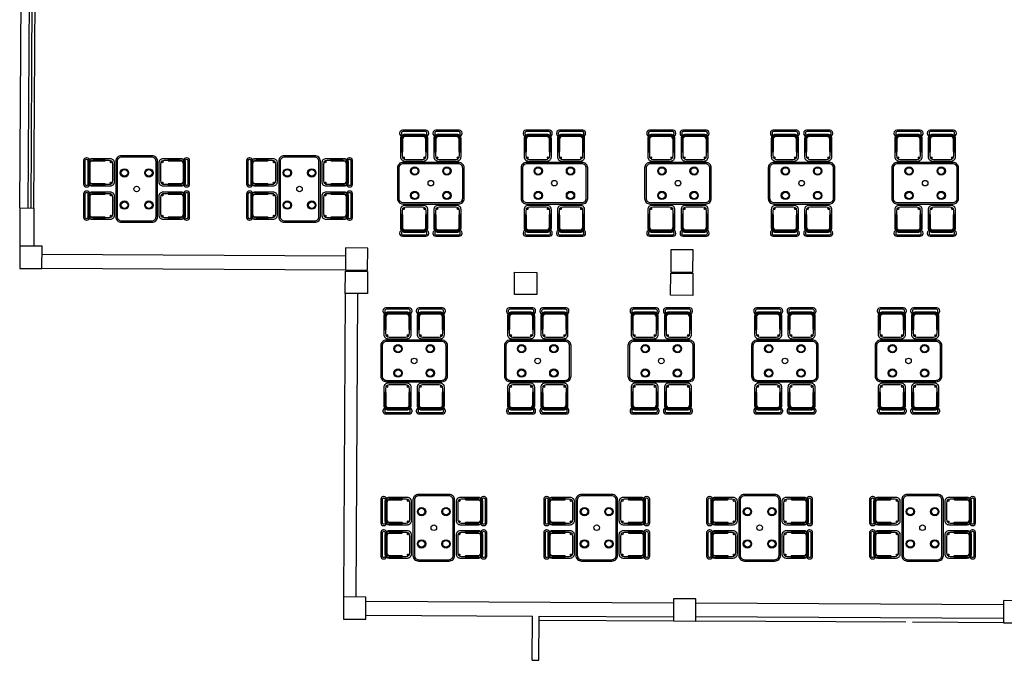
# Model space of a CAD drawing. Header units: metres. Extents: x 2232.4 to 2275.2, y 411.9 to 437.5.
# Tile 1 of 22: x 2232.4 to 2250.1, y 412.4 to 423.9. Entities that reach past the tile are written whole.
import ezdxf

# ---------------------------------------------------------------- set-up
doc = ezdxf.new("R2010")
doc.units = ezdxf.units.M
for name, color, linetype in [('CL', 40, 'Continuous'), ('DOOR', 5, 'Continuous'), ('RP_CHAIRS', 7, 'Continuous'), ('RP_TABLES', 7, 'Continuous'), ('WALL NEW', 40, 'Continuous')]:
    doc.layers.add(name, color=color, linetype=linetype)

# ---------------------------------------------------------------- blocks, each defined once
blk = doc.blocks.new('RP_MODERN_TABLE_4')
at = {"color": 0}
for points in [[(-0.5, -0.375), (0.5, -0.375, 0.414214), (0.6, -0.275), (0.6, 0.275, 0.414214), (0.5, 0.375), (-0.5, 0.375, 0.414214), (-0.6, 0.275), (-0.6, -0.275, 0.414214)], [(-0.495, -0.35), (0.495, -0.35, 0.414214), (0.575, -0.27), (0.575, 0.27, 0.414214), (0.495, 0.35), (-0.495, 0.35, 0.414214), (-0.575, 0.27), (-0.575, -0.27, 0.414214)]]:
    blk.add_lwpolyline(points, format="xyb", close=True, dxfattribs=at)
for centre, radius in [((-0.29, 0.22), 0.075), ((-0.29, 0.22), 0.06), ((0.29, 0.22), 0.075), ((0.29, 0.22), 0.06), ((0, 0), 0.05), ((-0.29, -0.22), 0.075), ((-0.29, -0.22), 0.06), ((0.29, -0.22), 0.075), ((0.29, -0.22), 0.06)]:
    blk.add_circle(centre, radius, dxfattribs=at)
blk = doc.blocks.new('RP_MODERN_CHAIR')
at = {"color": 0}
for points in [[(-0.212, 0.172), (0.212, 0.172, 0.414214), (0.262, 0.222), (0.262, 0.229, 0.414214), (0.212, 0.279), (-0.212, 0.279, 0.414214), (-0.262, 0.229), (-0.262, 0.222, 0.414214)], [(-0.17, -0.275), (0.17, -0.275, 0.414214), (0.245, -0.2), (0.245, 0.13, 0.414214), (0.17, 0.205), (-0.17, 0.205, 0.414214), (-0.245, 0.13), (-0.245, -0.2, 0.414214)], [(-0.205, 0.195), (0.205, 0.195, 0.414214), (0.23, 0.22), (0.23, 0.23, 0.414214), (0.205, 0.255), (-0.205, 0.255, 0.414214), (-0.23, 0.23), (-0.23, 0.22, 0.414214)], [(-0.223, -0.11), (-0.217, -0.11, 0.414214), (-0.205, -0.098), (-0.205, 0.158, 0.414214), (-0.217, 0.17), (-0.223, 0.17, 0.414214), (-0.235, 0.158), (-0.235, -0.098, 0.414214)], [(-0.15, -0.245), (0.15, -0.245, 0.414214), (0.215, -0.18), (0.215, 0.105, 0.414214), (0.15, 0.17), (-0.15, 0.17, 0.414214), (-0.215, 0.105), (-0.215, -0.18, 0.414214)], [(0.217, -0.11), (0.223, -0.11, 0.414214), (0.235, -0.098), (0.235, 0.158, 0.414214), (0.223, 0.17), (0.217, 0.17, 0.414214), (0.205, 0.158), (0.205, -0.098, 0.414214)]]:
    blk.add_lwpolyline(points, format="xyb", close=True, dxfattribs=at)
for centre in [(-0.19, 0.185), (0.19, 0.185), (-0.19, -0.215), (0.19, -0.215)]:
    blk.add_circle(centre, 0.016, dxfattribs=at)

msp = doc.modelspace()

# ---------------------------------------------------------------- linework, layer by layer
at = {"layer": 'CL'}
for points in [[(2232.814, 419.433), (2232.816, 419.833), (2232.416, 419.835), (2232.414, 419.435)], [(2238.678, 419.401), (2238.68, 419.801), (2238.28, 419.803), (2238.278, 419.403)], [(2244.535, 419.369), (2244.537, 419.769), (2244.137, 419.771), (2244.135, 419.371)], [(2238.678, 419.381), (2238.676, 418.981), (2238.276, 418.983), (2238.278, 419.383)], [(2241.723, 419.364), (2241.721, 418.964), (2241.321, 418.967), (2241.323, 419.367)], [(2244.535, 419.349), (2244.532, 418.949), (2244.132, 418.951), (2244.135, 419.351)], [(2238.644, 413.116), (2238.646, 413.516), (2238.246, 413.518), (2238.244, 413.118)], [(2244.584, 413.084), (2244.586, 413.484), (2244.186, 413.486), (2244.184, 413.086)], [(2250.523, 413.051), (2250.525, 413.451), (2250.125, 413.453), (2250.123, 413.053)]]:
    msp.add_lwpolyline(points, close=True, dxfattribs=at)
at = {"layer": 'DOOR'}
for p, q in [((2232.419, 420.523), (2232.441, 424.462)), ((2232.569, 420.522), (2232.591, 424.461)), ((2232.619, 420.521), (2232.641, 424.461)), ((2232.669, 420.521), (2232.691, 424.461))]:
    msp.add_line(p, q, dxfattribs=at)
at = {"layer": 'WALL NEW'}
for p, q in [((2232.419, 420.523), (2232.416, 419.835)), ((2232.419, 420.523), (2232.669, 420.521)), ((2232.669, 420.521), (2232.666, 419.834)), ((2238.28, 419.653), (2232.815, 419.683)), ((2238.278, 419.403), (2232.814, 419.433)), ((2238.276, 418.983), (2238.246, 413.518)), ((2238.497, 418.982), (2238.467, 413.517)), ((2238.646, 413.441), (2244.185, 413.411)), ((2250.125, 413.379), (2244.585, 413.409)), ((2238.644, 413.191), (2241.644, 413.175)), ((2241.64, 412.378), (2241.644, 413.175)), ((2241.76, 412.378), (2241.764, 413.174)), ((2241.764, 413.174), (2244.184, 413.161)), ((2241.764, 413.099), (2244.184, 413.086)), ((2250.124, 413.129), (2244.584, 413.159)), ((2248.366, 413.063), (2244.584, 413.084)), ((2250.123, 413.053), (2248.486, 413.062)), ((2241.64, 412.378), (2241.76, 412.378))]:
    msp.add_line(p, q, dxfattribs=at)

# ---------------------------------------------------------------- block references
at = {"layer": 'RP_CHAIRS'}
for p in [(2239.515, 421.644), (2240.115, 421.644), (2241.74, 421.644), (2242.34, 421.644), (2243.965, 421.644), (2244.565, 421.644), (2246.19, 421.644), (2246.79, 421.644), (2248.415, 421.644), (2249.015, 421.644), (2239.215, 418.444), (2239.815, 418.444), (2241.44, 418.444), (2242.04, 418.444), (2243.665, 418.444), (2244.265, 418.444), (2245.89, 418.444), (2246.49, 418.444), (2248.115, 418.444), (2248.715, 418.444)]:
    msp.add_blockref('RP_MODERN_CHAIR', p, dxfattribs=at)
for p, rotation in [((2233.844, 421.165), 90), ((2235.194, 421.165), 270), ((2236.777, 421.165), 90), ((2238.127, 421.165), 270), ((2233.844, 420.565), 90), ((2235.194, 420.565), 270), ((2236.777, 420.565), 90), ((2238.127, 420.565), 270), ((2239.515, 420.294), 180), ((2240.115, 420.294), 180), ((2241.74, 420.294), 180), ((2242.34, 420.294), 180), ((2243.965, 420.294), 180), ((2244.565, 420.294), 180), ((2246.19, 420.294), 180), ((2246.79, 420.294), 180), ((2248.415, 420.294), 180), ((2249.015, 420.294), 180), ((2239.215, 417.094), 180), ((2239.815, 417.094), 180), ((2241.44, 417.094), 180), ((2242.04, 417.094), 180), ((2243.665, 417.094), 180), ((2244.265, 417.094), 180), ((2245.89, 417.094), 180), ((2246.49, 417.094), 180), ((2248.115, 417.094), 180), ((2248.715, 417.094), 180), ((2239.194, 415.065), 90), ((2240.544, 415.065), 270), ((2242.127, 415.065), 90), ((2243.477, 415.065), 270), ((2245.06, 415.065), 90), ((2246.41, 415.065), 270), ((2247.993, 415.065), 90), ((2249.343, 415.065), 270), ((2239.194, 414.465), 90), ((2240.544, 414.465), 270), ((2242.127, 414.465), 90), ((2243.477, 414.465), 270), ((2245.06, 414.465), 90), ((2246.41, 414.465), 270), ((2247.993, 414.465), 90), ((2249.343, 414.465), 270)]:
    msp.add_blockref('RP_MODERN_CHAIR', p, dxfattribs=dict(at, rotation=rotation))
at = {"layer": 'RP_TABLES', "rotation": 90}
for p in [(2234.519, 420.865), (2237.452, 420.865), (2239.869, 414.765), (2242.802, 414.765), (2245.735, 414.765), (2248.668, 414.765)]:
    msp.add_blockref('RP_MODERN_TABLE_4', p, dxfattribs=at)
at = {"layer": 'RP_TABLES'}
for p in [(2239.815, 420.969), (2242.04, 420.969), (2244.265, 420.969), (2246.49, 420.969), (2248.715, 420.969), (2239.515, 417.769), (2241.74, 417.769), (2243.965, 417.769), (2246.19, 417.769), (2248.415, 417.769)]:
    msp.add_blockref('RP_MODERN_TABLE_4', p, dxfattribs=at)

doc.saveas('drawing.dxf')
